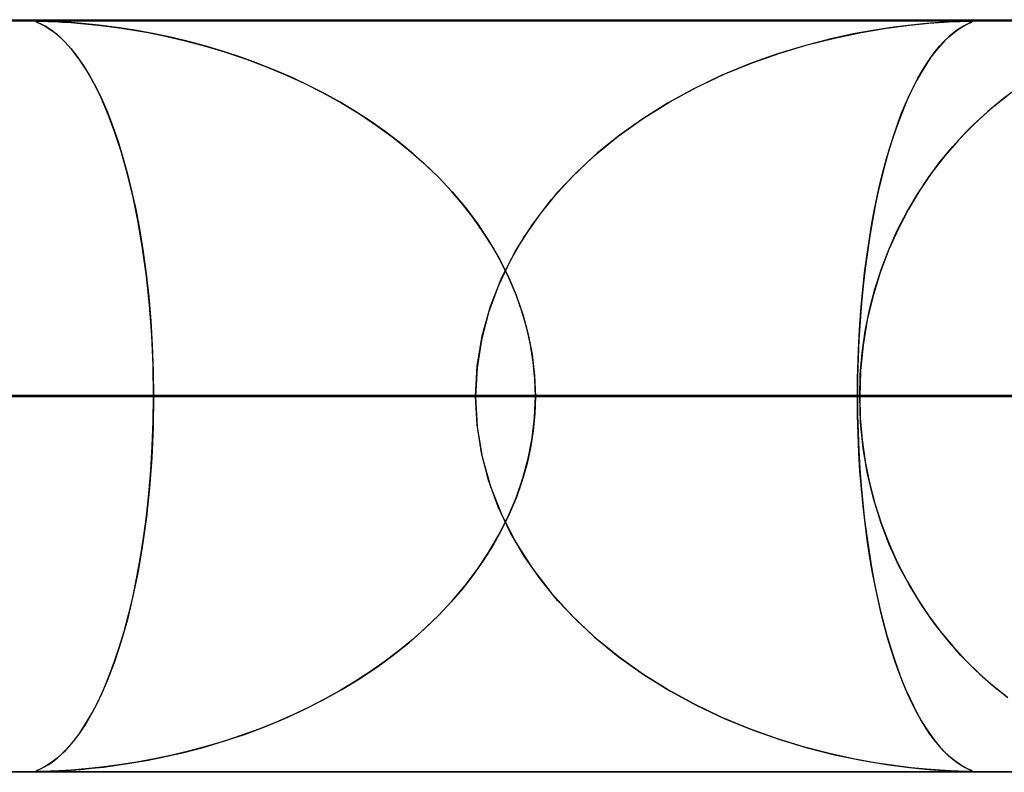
# Model space of a CAD drawing. Header units: millimetres. Extents: x -625 to 625, y -732 to 732.
# Tile 10 of 48: x -193 to -180, y 721 to 732. Entities that reach past the tile are written whole.
import ezdxf

# ---------------------------------------------------------------- set-up
doc = ezdxf.new("R2010")
doc.units = ezdxf.units.MM
doc.layers.add('HIDDEN', color=7, linetype='Continuous')
doc.layers.add('THICK', color=7, linetype='Continuous')

msp = doc.modelspace()

# ---------------------------------------------------------------- linework, layer by layer
at = {"layer": 'HIDDEN'}
for p, q in [((0, 731.49), (-501.5, 731.49)), ((0, 731.49), (-255.284, 731.49)), ((0, 731.49), (-255.284, 731.49)), ((0, 731.48), (-244.666, 731.48)), ((-193.152, 731.473), (-193.15, 731.477)), ((-193.136, 731.464), (-193.152, 731.473)), ((-193.136, 731.479), (-193.151, 731.476)), ((-193.151, 731.476), (-193.149, 731.471)), ((-193.15, 731.477), (-193.134, 731.479)), ((-193.149, 731.471), (-193.133, 731.462)), ((-193.1, 731.48), (-193.136, 731.479)), ((-193.097, 731.445), (-193.136, 731.464)), ((-193.134, 731.479), (-193.104, 731.48)), ((-193.133, 731.462), (-193.106, 731.449)), ((-193.106, 731.449), (-193.067, 731.431)), ((-193.043, 731.479), (-193.1, 731.48)), ((-193.1, 731.48), (-193.055, 731.479)), ((-193.035, 731.414), (-193.097, 731.445)), ((-193.067, 731.431), (-193.02, 731.405)), ((-193.055, 731.479), (-192.993, 731.478)), ((-192.96, 731.477), (-193.043, 731.479)), ((-192.957, 731.365), (-193.035, 731.414)), ((-193.02, 731.405), (-192.967, 731.371)), ((-192.993, 731.478), (-192.909, 731.474)), ((-192.843, 731.471), (-192.96, 731.477)), ((-192.909, 731.474), (-192.805, 731.469)), ((-192.687, 731.461), (-192.843, 731.471)), ((-192.805, 731.469), (-192.686, 731.461)), ((-192.497, 731.445), (-192.687, 731.461)), ((-192.686, 731.461), (-192.557, 731.451)), ((-192.557, 731.451), (-192.418, 731.437)), ((-192.28, 731.422), (-192.497, 731.445)), ((-192.418, 731.437), (-192.259, 731.42)), ((-192.048, 731.392), (-192.28, 731.422)), ((-192.259, 731.42), (-192.078, 731.396)), ((-192.078, 731.396), (-191.879, 731.366)), ((-191.813, 731.355), (-192.048, 731.392)), ((-182.177, 731.33), (-181.838, 731.387)), ((-181.741, 731.401), (-181.996, 731.362)), ((-181.838, 731.387), (-181.535, 731.426)), ((-181.513, 731.429), (-181.741, 731.401)), ((-181.535, 731.426), (-181.278, 731.452)), ((-181.308, 731.449), (-181.513, 731.429)), ((-181.131, 731.463), (-181.308, 731.449)), ((-181.278, 731.452), (-181.081, 731.467)), ((-180.988, 731.472), (-181.131, 731.463)), ((-181.081, 731.467), (-180.949, 731.474)), ((-180.881, 731.477), (-180.988, 731.472)), ((-180.949, 731.474), (-180.861, 731.478)), ((-180.857, 731.389), (-180.902, 731.359)), ((-180.901, 731.36), (-180.845, 731.397)), ((-180.805, 731.479), (-180.881, 731.477)), ((-180.861, 731.478), (-180.798, 731.479)), ((-180.817, 731.413), (-180.857, 731.389)), ((-180.845, 731.397), (-180.793, 731.426)), ((-180.783, 731.432), (-180.817, 731.413)), ((-180.753, 731.48), (-180.805, 731.479)), ((-180.798, 731.479), (-180.752, 731.48)), ((-180.793, 731.426), (-180.75, 731.448)), ((-180.754, 731.446), (-180.783, 731.432)), ((-180.731, 731.457), (-180.754, 731.446)), ((-180.718, 731.479), (-180.753, 731.48)), ((-180.752, 731.48), (-180.75, 731.48)), ((-180.75, 731.48), (-180.747, 731.48)), ((-180.75, 731.448), (-180.719, 731.463)), ((-180.747, 731.48), (-180.745, 731.48)), ((-180.745, 731.48), (-180.743, 731.48)), ((-180.743, 731.48), (-180.741, 731.48)), ((-180.741, 731.48), (-180.739, 731.48)), ((-180.731, 731.48), (-180.71, 731.479)), ((-180.713, 731.465), (-180.731, 731.457)), ((-180.719, 731.463), (-180.702, 731.472)), ((-180.702, 731.477), (-180.718, 731.479)), ((-180.702, 731.472), (-180.713, 731.465)), ((-180.71, 731.479), (-180.701, 731.476)), ((-180.702, 731.472), (-180.702, 731.477)), ((-180.701, 731.476), (-180.702, 731.472)), ((-192.967, 731.371), (-192.906, 731.328)), ((-192.868, 731.297), (-192.957, 731.365)), ((-192.906, 731.328), (-192.839, 731.272)), ((-192.775, 731.21), (-192.868, 731.297)), ((-192.839, 731.272), (-192.767, 731.203)), ((-191.879, 731.366), (-191.663, 731.328)), ((-191.577, 731.312), (-191.813, 731.355)), ((-191.663, 731.328), (-191.432, 731.282)), ((-191.343, 731.262), (-191.577, 731.312)), ((-191.432, 731.282), (-191.186, 731.225)), ((-191.109, 731.206), (-191.343, 731.262)), ((-182.893, 731.165), (-182.531, 731.256)), ((-182.282, 731.31), (-182.596, 731.241)), ((-182.531, 731.256), (-182.177, 731.33)), ((-181.996, 731.362), (-182.282, 731.31)), ((-181.075, 731.21), (-181.016, 731.267)), ((-181.005, 731.277), (-181.062, 731.223)), ((-181.016, 731.267), (-180.958, 731.317)), ((-180.951, 731.322), (-181.005, 731.277)), ((-180.958, 731.317), (-180.901, 731.36)), ((-180.902, 731.359), (-180.951, 731.322)), ((-192.679, 731.104), (-192.775, 731.21)), ((-192.767, 731.203), (-192.691, 731.118)), ((-192.691, 731.118), (-192.61, 731.017)), ((-191.186, 731.225), (-190.929, 731.158)), ((-190.876, 731.143), (-191.109, 731.206)), ((-190.929, 731.158), (-190.66, 731.078)), ((-190.646, 731.074), (-190.876, 731.143)), ((-182.932, 731.154), (-183.289, 731.045)), ((-183.259, 731.055), (-182.893, 731.165)), ((-182.596, 731.241), (-182.932, 731.154)), ((-181.192, 731.076), (-181.133, 731.146)), ((-181.122, 731.159), (-181.184, 731.085)), ((-181.133, 731.146), (-181.075, 731.21)), ((-181.062, 731.223), (-181.122, 731.159)), ((-192.581, 730.977), (-192.679, 731.104)), ((-192.61, 731.017), (-192.527, 730.897)), ((-190.66, 731.078), (-190.383, 730.986)), ((-190.417, 730.998), (-190.646, 731.074)), ((-190.191, 730.915), (-190.417, 730.998)), ((-190.383, 730.986), (-190.11, 730.884)), ((-183.289, 731.045), (-183.66, 730.913)), ((-183.628, 730.925), (-183.259, 731.055)), ((-181.248, 731), (-181.313, 730.906)), ((-181.307, 730.913), (-181.25, 730.998)), ((-181.25, 730.998), (-181.192, 731.076)), ((-181.184, 731.085), (-181.248, 731)), ((-192.483, 730.828), (-192.581, 730.977)), ((-192.527, 730.897), (-192.442, 730.759)), ((-189.967, 730.826), (-190.191, 730.915)), ((-190.11, 730.884), (-189.844, 730.773)), ((-183.66, 730.913), (-184.038, 730.756)), ((-183.997, 730.774), (-183.628, 730.925)), ((-181.313, 730.906), (-181.375, 730.804)), ((-181.365, 730.822), (-181.307, 730.913)), ((-192.385, 730.656), (-192.483, 730.828)), ((-192.442, 730.759), (-192.36, 730.608)), ((-189.747, 730.73), (-189.967, 730.826)), ((-189.844, 730.773), (-189.585, 730.654)), ((-189.53, 730.627), (-189.747, 730.73)), ((-184.038, 730.756), (-184.403, 730.581)), ((-184.363, 730.601), (-183.997, 730.774)), ((-181.477, 730.617), (-181.421, 730.723)), ((-181.375, 730.804), (-181.436, 730.695)), ((-181.421, 730.723), (-181.365, 730.822)), ((-192.289, 730.46), (-192.385, 730.656)), ((-192.36, 730.608), (-192.281, 730.444)), ((-189.585, 730.654), (-189.333, 730.526)), ((-189.317, 730.518), (-189.53, 730.627)), ((-184.723, 730.406), (-184.363, 730.601)), ((-181.531, 730.504), (-181.477, 730.617)), ((-181.436, 730.695), (-181.496, 730.578)), ((-180.065, 730.612), (-180.282, 730.453)), ((-189.333, 730.526), (-189.088, 730.39)), ((-189.108, 730.402), (-189.317, 730.518)), ((-184.403, 730.581), (-184.752, 730.39)), ((-181.585, 730.383), (-181.531, 730.504)), ((-181.496, 730.578), (-181.554, 730.455)), ((-180.416, 730.344), (-180.224, 730.497)), ((-192.194, 730.241), (-192.289, 730.46)), ((-192.281, 730.444), (-192.205, 730.268)), ((-188.904, 730.279), (-189.108, 730.402)), ((-189.088, 730.39), (-188.852, 730.246)), ((-184.752, 730.39), (-185.083, 730.183)), ((-185.073, 730.189), (-184.723, 730.406)), ((-181.638, 730.255), (-181.585, 730.383)), ((-181.554, 730.455), (-181.61, 730.324)), ((-180.604, 730.179), (-180.416, 730.344)), ((-180.282, 730.453), (-180.491, 730.28)), ((-192.205, 730.268), (-192.133, 730.08)), ((-192.104, 729.999), (-192.194, 730.241)), ((-188.704, 730.149), (-188.904, 730.279)), ((-188.852, 730.246), (-188.624, 730.094)), ((-181.689, 730.12), (-181.638, 730.255)), ((-181.61, 730.324), (-181.664, 730.187)), ((-180.491, 730.28), (-180.691, 730.096)), ((-192.133, 730.08), (-192.063, 729.88)), ((-188.51, 730.013), (-188.704, 730.149)), ((-188.624, 730.094), (-188.405, 729.934)), ((-185.409, 729.95), (-185.073, 730.189)), ((-185.083, 730.183), (-185.395, 729.96)), ((-181.739, 729.977), (-181.689, 730.12)), ((-181.664, 730.187), (-181.716, 730.042)), ((-180.691, 730.096), (-180.882, 729.899)), ((-180.785, 730.002), (-180.604, 730.179)), ((-192.018, 729.734), (-192.104, 729.999)), ((-188.321, 729.869), (-188.51, 730.013)), ((-185.727, 729.689), (-185.409, 729.95)), ((-185.395, 729.96), (-185.688, 729.723)), ((-181.787, 729.827), (-181.739, 729.977)), ((-181.716, 730.042), (-181.767, 729.891)), ((-180.958, 729.814), (-180.785, 730.002)), ((-192.063, 729.88), (-191.998, 729.668)), ((-188.405, 729.934), (-188.195, 729.766)), ((-188.139, 729.718), (-188.321, 729.869)), ((-181.834, 729.669), (-181.787, 729.827)), ((-181.767, 729.891), (-181.815, 729.734)), ((-181.124, 729.614), (-180.958, 729.814)), ((-180.882, 729.899), (-181.062, 729.691)), ((-191.937, 729.447), (-192.018, 729.734)), ((-188.195, 729.766), (-187.994, 729.59)), ((-187.962, 729.56), (-188.139, 729.718)), ((-186.026, 729.406), (-185.727, 729.689)), ((-185.688, 729.723), (-185.961, 729.471)), ((-181.815, 729.734), (-181.861, 729.569)), ((-181.062, 729.691), (-181.234, 729.469)), ((-191.998, 729.668), (-191.936, 729.445)), ((-187.994, 729.59), (-187.802, 729.405)), ((-187.793, 729.395), (-187.962, 729.56)), ((-181.861, 729.569), (-181.906, 729.396)), ((-181.879, 729.503), (-181.834, 729.669)), ((-181.281, 729.403), (-181.124, 729.614)), ((-191.863, 729.138), (-191.937, 729.447)), ((-191.936, 729.445), (-191.878, 729.208)), ((-185.961, 729.471), (-186.215, 729.204)), ((-181.922, 729.329), (-181.879, 729.503)), ((-181.234, 729.469), (-181.396, 729.232)), ((-187.802, 729.405), (-187.619, 729.21)), ((-187.632, 729.223), (-187.793, 729.395)), ((-186.301, 729.102), (-186.026, 729.406)), ((-181.963, 729.148), (-181.922, 729.329)), ((-181.906, 729.396), (-181.948, 729.216)), ((-181.429, 729.181), (-181.281, 729.403)), ((-191.878, 729.208), (-191.824, 728.957)), ((-187.478, 729.044), (-187.632, 729.223)), ((-187.619, 729.21), (-187.446, 729.005)), ((-186.215, 729.204), (-186.448, 728.919)), ((-181.948, 729.216), (-181.988, 729.027)), ((-181.566, 728.948), (-181.429, 729.181)), ((-181.396, 729.232), (-181.547, 728.981)), ((-191.795, 728.808), (-191.863, 729.138)), ((-187.334, 728.859), (-187.478, 729.044)), ((-186.551, 728.778), (-186.301, 729.102)), ((-181.988, 729.027), (-182.026, 728.829)), ((-182.002, 728.959), (-181.963, 729.148)), ((-191.824, 728.957), (-191.774, 728.692)), ((-187.446, 729.005), (-187.283, 728.79)), ((-186.448, 728.919), (-186.66, 728.615)), ((-182.038, 728.762), (-182.002, 728.959)), ((-181.692, 728.704), (-181.566, 728.948)), ((-181.547, 728.981), (-181.686, 728.715)), ((-191.736, 728.457), (-191.795, 728.808)), ((-187.199, 728.667), (-187.334, 728.859)), ((-187.283, 728.79), (-187.133, 728.565)), ((-186.771, 728.432), (-186.551, 728.778)), ((-182.072, 728.559), (-182.038, 728.762)), ((-182.026, 728.829), (-182.062, 728.624)), ((-191.774, 728.692), (-191.729, 728.412)), ((-187.074, 728.469), (-187.199, 728.667)), ((-181.686, 728.715), (-181.812, 728.434)), ((-181.805, 728.451), (-181.692, 728.704)), ((-187.133, 728.565), (-186.996, 728.332)), ((-186.66, 728.615), (-186.847, 728.294)), ((-182.103, 728.349), (-182.072, 728.559)), ((-182.062, 728.624), (-182.094, 728.41)), ((-191.686, 728.087), (-191.736, 728.457)), ((-191.729, 728.412), (-191.689, 728.119)), ((-186.961, 728.265), (-187.074, 728.469)), ((-186.958, 728.069), (-186.771, 728.432)), ((-182.094, 728.41), (-182.124, 728.189)), ((-181.812, 728.434), (-181.924, 728.138)), ((-181.906, 728.188), (-181.805, 728.451)), ((-186.847, 728.294), (-187.006, 727.957)), ((-186.996, 728.332), (-186.873, 728.089)), ((-186.858, 728.056), (-186.961, 728.265)), ((-182.131, 728.133), (-182.103, 728.349)), ((-191.689, 728.119), (-191.656, 727.812)), ((-182.155, 727.91), (-182.131, 728.133)), ((-182.124, 728.189), (-182.15, 727.962)), ((-181.924, 728.138), (-182.018, 727.829)), ((-181.994, 727.917), (-181.906, 728.188)), ((-191.645, 727.701), (-191.686, 728.087)), ((-187.108, 727.688), (-186.958, 728.069)), ((-186.873, 728.089), (-186.766, 727.838)), ((-186.768, 727.842), (-186.858, 728.056)), ((-187.006, 727.957), (-187.135, 727.605)), ((-186.69, 727.622), (-186.768, 727.842)), ((-182.177, 727.681), (-182.155, 727.91)), ((-182.15, 727.962), (-182.173, 727.728)), ((-182.066, 727.639), (-181.994, 727.917)), ((-191.656, 727.812), (-191.628, 727.494)), ((-186.766, 727.838), (-186.677, 727.58)), ((-182.173, 727.728), (-182.191, 727.489)), ((-182.018, 727.829), (-182.095, 727.507)), ((-191.616, 727.304), (-191.645, 727.701)), ((-187.135, 727.605), (-187.229, 727.241)), ((-187.218, 727.296), (-187.108, 727.688)), ((-186.626, 727.399), (-186.69, 727.622)), ((-186.677, 727.58), (-186.606, 727.315)), ((-182.194, 727.448), (-182.177, 727.681)), ((-182.123, 727.356), (-182.066, 727.639)), ((-191.628, 727.494), (-191.608, 727.165)), ((-182.208, 727.211), (-182.194, 727.448)), ((-182.191, 727.489), (-182.206, 727.245)), ((-182.095, 727.507), (-182.151, 727.173)), ((-186.576, 727.174), (-186.626, 727.399)), ((-182.164, 727.07), (-182.123, 727.356)), ((-191.598, 726.9), (-191.616, 727.304)), ((-187.229, 727.241), (-187.287, 726.868)), ((-187.284, 726.896), (-187.218, 727.296)), ((-186.606, 727.315), (-186.554, 727.045)), ((-182.218, 726.972), (-182.208, 727.211)), ((-182.206, 727.245), (-182.217, 726.996)), ((-191.608, 727.165), (-191.596, 726.829)), ((-186.54, 726.947), (-186.576, 727.174)), ((-182.188, 726.781), (-182.164, 727.07)), ((-182.151, 727.173), (-182.185, 726.833)), ((-186.554, 727.045), (-186.522, 726.768)), ((-186.519, 726.719), (-186.54, 726.947)), ((-182.217, 726.996), (-182.224, 726.744)), ((-182.224, 726.732), (-182.218, 726.972)), ((-191.592, 726.49), (-191.598, 726.9)), ((-191.596, 726.829), (-191.592, 726.49)), ((-187.307, 726.49), (-187.284, 726.896)), ((-187.287, 726.868), (-187.307, 726.49)), ((-182.185, 726.833), (-182.196, 726.49)), ((-186.522, 726.768), (-186.511, 726.49)), ((-186.511, 726.49), (-186.519, 726.719)), ((-182.224, 726.744), (-182.226, 726.49)), ((-182.226, 726.49), (-182.224, 726.732)), ((-182.196, 726.49), (-182.188, 726.781)), ((-187.307, 726.49), (-359.505, 726.49)), ((-359.505, 726.49), (-187.307, 726.49)), ((-349.524, 726.49), (-182.226, 726.49)), ((-182.226, 726.49), (-349.524, 726.49)), ((-174.414, 726.49), (-334.178, 726.49)), ((-334.178, 726.49), (-174.414, 726.49)), ((-324.196, 726.49), (-169.333, 726.49)), ((-169.333, 726.49), (-324.196, 726.49)), ((-161.521, 726.49), (-308.85, 726.49)), ((-308.85, 726.49), (-161.521, 726.49)), ((-298.868, 726.49), (-156.44, 726.49)), ((-156.44, 726.49), (-298.868, 726.49)), ((-148.628, 726.49), (-283.521, 726.49)), ((-283.521, 726.49), (-148.628, 726.49)), ((-273.539, 726.49), (-143.547, 726.49)), ((-143.547, 726.49), (-273.539, 726.49)), ((-135.734, 726.49), (-258.192, 726.49)), ((-258.192, 726.49), (-135.734, 726.49)), ((-248.21, 726.49), (-130.653, 726.49)), ((-130.653, 726.49), (-248.21, 726.49)), ((0, 726.49), (-243.161, 726.49)), ((-243.161, 726.49), (0, 726.49)), ((-238.081, 726.49), (0, 726.49)), ((0, 726.49), (-238.081, 726.49)), ((-122.84, 726.49), (-232.861, 726.49)), ((-232.861, 726.49), (-122.84, 726.49)), ((0, 726.49), (-230.269, 726.49)), ((-230.269, 726.49), (0, 726.49)), ((-225.189, 726.49), (0, 726.49)), ((0, 726.49), (-225.189, 726.49)), ((-222.879, 726.49), (-117.758, 726.49)), ((-117.758, 726.49), (-222.879, 726.49)), ((0, 726.49), (-217.377, 726.49)), ((-217.377, 726.49), (0, 726.49)), ((-212.296, 726.49), (0, 726.49)), ((0, 726.49), (-212.296, 726.49)), ((-109.945, 726.49), (-207.53, 726.49)), ((-207.53, 726.49), (-109.945, 726.49)), ((0, 726.49), (-204.484, 726.49)), ((-204.484, 726.49), (0, 726.49)), ((-199.404, 726.49), (0, 726.49)), ((0, 726.49), (-199.404, 726.49)), ((-199.404, 726.49), (-191.592, 726.49)), ((-191.592, 726.49), (-199.404, 726.49)), ((-197.547, 726.49), (-104.863, 726.49)), ((-104.863, 726.49), (-197.547, 726.49)), ((-182.196, 726.49), (-197.547, 726.49)), ((-197.547, 726.49), (-182.196, 726.49)), ((-187.307, 726.49), (-195.119, 726.49)), ((-195.119, 726.49), (-187.307, 726.49)), ((-191.592, 726.49), (-191.598, 726.079)), ((-191.596, 726.158), (-191.592, 726.49)), ((0, 726.49), (-191.592, 726.49)), ((-191.592, 726.49), (0, 726.49)), ((-187.287, 726.112), (-187.307, 726.49)), ((-187.307, 726.49), (-187.284, 726.084)), ((-186.522, 726.211), (-186.511, 726.49)), ((-186.511, 726.49), (-186.519, 726.261)), ((-186.511, 726.49), (0, 726.49)), ((0, 726.49), (-186.511, 726.49)), ((-186.511, 726.49), (-178.699, 726.49)), ((-178.699, 726.49), (-186.511, 726.49)), ((-182.226, 726.49), (-182.224, 726.248)), ((-182.224, 726.239), (-182.226, 726.49)), ((-174.414, 726.49), (-182.226, 726.49)), ((-182.226, 726.49), (-174.414, 726.49)), ((-182.196, 726.49), (-182.188, 726.199)), ((-97.049, 726.49), (-182.196, 726.49)), ((-182.196, 726.49), (-97.049, 726.49)), ((-182.185, 726.142), (-182.196, 726.49)), ((-191.608, 725.829), (-191.596, 726.158)), ((-186.554, 725.935), (-186.522, 726.211)), ((-186.519, 726.261), (-186.54, 726.033)), ((-182.224, 726.248), (-182.218, 726.008)), ((-182.217, 725.989), (-182.224, 726.239)), ((-182.188, 726.199), (-182.164, 725.91)), ((-182.149, 725.797), (-182.185, 726.142)), ((-191.598, 726.079), (-191.616, 725.673)), ((-187.229, 725.739), (-187.287, 726.112)), ((-187.284, 726.084), (-187.218, 725.684)), ((-186.54, 726.033), (-186.576, 725.806)), ((-182.218, 726.008), (-182.208, 725.769)), ((-186.606, 725.665), (-186.554, 725.935)), ((-182.207, 725.742), (-182.217, 725.989)), ((-182.164, 725.91), (-182.123, 725.624)), ((-191.627, 725.506), (-191.608, 725.829)), ((-186.576, 725.806), (-186.626, 725.581)), ((-182.208, 725.769), (-182.194, 725.532)), ((-182.092, 725.459), (-182.149, 725.797)), ((-191.616, 725.673), (-191.646, 725.274)), ((-187.135, 725.375), (-187.229, 725.739)), ((-187.218, 725.684), (-187.108, 725.292)), ((-186.677, 725.4), (-186.606, 725.665)), ((-182.192, 725.499), (-182.207, 725.742)), ((-182.123, 725.624), (-182.066, 725.341)), ((-191.653, 725.194), (-191.627, 725.506)), ((-186.626, 725.581), (-186.69, 725.358)), ((-182.194, 725.532), (-182.177, 725.299)), ((-182.173, 725.262), (-182.192, 725.499)), ((-187.006, 725.023), (-187.135, 725.375)), ((-186.69, 725.358), (-186.768, 725.138)), ((-186.766, 725.142), (-186.677, 725.4)), ((-182.013, 725.132), (-182.092, 725.459)), ((-191.646, 725.274), (-191.686, 724.887)), ((-187.108, 725.292), (-186.958, 724.911)), ((-182.177, 725.299), (-182.155, 725.07)), ((-182.151, 725.03), (-182.173, 725.262)), ((-182.066, 725.341), (-181.994, 725.063)), ((-191.686, 724.892), (-191.653, 725.194)), ((-186.873, 724.891), (-186.766, 725.142)), ((-186.768, 725.138), (-186.858, 724.924)), ((-181.916, 724.819), (-182.013, 725.132)), ((-186.847, 724.686), (-187.006, 725.023)), ((-182.155, 725.07), (-182.131, 724.847)), ((-182.125, 724.804), (-182.151, 725.03)), ((-181.994, 725.063), (-181.906, 724.792)), ((-191.686, 724.887), (-191.737, 724.516)), ((-191.724, 724.604), (-191.686, 724.892)), ((-186.996, 724.648), (-186.873, 724.891)), ((-186.858, 724.924), (-186.961, 724.715)), ((-186.958, 724.911), (-186.771, 724.548)), ((-182.131, 724.847), (-182.103, 724.631)), ((-186.961, 724.715), (-187.074, 724.511)), ((-182.096, 724.584), (-182.125, 724.804)), ((-181.802, 724.521), (-181.916, 724.819)), ((-181.906, 724.792), (-181.805, 724.53)), ((-191.767, 724.328), (-191.724, 724.604)), ((-187.133, 724.415), (-186.996, 724.648)), ((-186.66, 724.365), (-186.847, 724.686)), ((-182.103, 724.631), (-182.072, 724.421)), ((-182.064, 724.372), (-182.096, 724.584)), ((-191.737, 724.516), (-191.797, 724.164)), ((-187.074, 724.511), (-187.199, 724.313)), ((-186.771, 724.548), (-186.551, 724.202)), ((-181.805, 724.53), (-181.692, 724.276)), ((-181.673, 724.237), (-181.802, 724.521)), ((-191.816, 724.065), (-191.767, 724.328)), ((-187.199, 724.313), (-187.334, 724.121)), ((-187.283, 724.19), (-187.133, 724.415)), ((-186.448, 724.061), (-186.66, 724.365)), ((-182.072, 724.421), (-182.038, 724.218)), ((-182.029, 724.167), (-182.064, 724.372)), ((-187.446, 723.975), (-187.283, 724.19)), ((-186.551, 724.202), (-186.301, 723.878)), ((-182.038, 724.218), (-182.002, 724.021)), ((-181.692, 724.276), (-181.566, 724.032)), ((-181.53, 723.969), (-181.673, 724.237)), ((-191.868, 723.817), (-191.816, 724.065)), ((-191.797, 724.164), (-191.865, 723.833)), ((-187.334, 724.121), (-187.478, 723.936)), ((-186.215, 723.776), (-186.448, 724.061)), ((-181.992, 723.971), (-182.029, 724.167)), ((-187.478, 723.936), (-187.632, 723.757)), ((-187.619, 723.77), (-187.446, 723.975)), ((-182.002, 724.021), (-181.963, 723.832)), ((-181.952, 723.783), (-181.992, 723.971)), ((-181.566, 724.032), (-181.429, 723.799)), ((-181.375, 723.716), (-181.53, 723.969)), ((-191.865, 723.833), (-191.939, 723.524)), ((-191.924, 723.583), (-191.868, 723.817)), ((-186.301, 723.878), (-186.026, 723.574)), ((-181.963, 723.832), (-181.922, 723.651)), ((-181.91, 723.602), (-181.952, 723.783)), ((-181.429, 723.799), (-181.281, 723.577)), ((-187.802, 723.575), (-187.619, 723.77)), ((-187.632, 723.757), (-187.793, 723.585)), ((-185.961, 723.509), (-186.215, 723.776)), ((-181.922, 723.651), (-181.879, 723.477)), ((-181.21, 723.478), (-181.375, 723.716)), ((-191.939, 723.524), (-192.021, 723.236)), ((-191.984, 723.362), (-191.924, 723.583)), ((-187.994, 723.39), (-187.802, 723.575)), ((-187.793, 723.585), (-187.962, 723.42)), ((-186.026, 723.574), (-185.727, 723.291)), ((-181.867, 723.43), (-181.91, 723.602)), ((-181.281, 723.577), (-181.124, 723.366)), ((-188.195, 723.214), (-187.994, 723.39)), ((-187.962, 723.42), (-188.139, 723.262)), ((-185.688, 723.257), (-185.961, 723.509)), ((-181.879, 723.477), (-181.834, 723.311)), ((-181.821, 723.266), (-181.867, 723.43)), ((-181.034, 723.255), (-181.21, 723.478)), ((-192.047, 723.152), (-191.984, 723.362)), ((-188.139, 723.262), (-188.321, 723.111)), ((-185.727, 723.291), (-185.409, 723.03)), ((-185.395, 723.02), (-185.688, 723.257)), ((-181.834, 723.311), (-181.787, 723.153)), ((-181.773, 723.109), (-181.821, 723.266)), ((-181.124, 723.366), (-180.958, 723.166)), ((-192.114, 722.953), (-192.047, 723.152)), ((-192.021, 723.236), (-192.107, 722.971)), ((-188.405, 723.046), (-188.195, 723.214)), ((-181.787, 723.153), (-181.739, 723.003)), ((-180.849, 723.045), (-181.034, 723.255)), ((-180.958, 723.166), (-180.785, 722.978)), ((-188.624, 722.886), (-188.405, 723.046)), ((-188.321, 723.111), (-188.51, 722.967)), ((-185.409, 723.03), (-185.073, 722.791)), ((-185.083, 722.797), (-185.395, 723.02)), ((-181.724, 722.958), (-181.773, 723.109)), ((-181.739, 723.003), (-181.689, 722.86)), ((-180.654, 722.848), (-180.849, 723.045)), ((-192.107, 722.971), (-192.198, 722.729)), ((-192.184, 722.765), (-192.114, 722.953)), ((-188.852, 722.734), (-188.624, 722.886)), ((-188.51, 722.967), (-188.704, 722.831)), ((-181.672, 722.814), (-181.724, 722.958)), ((-180.785, 722.978), (-180.604, 722.801)), ((-192.257, 722.589), (-192.184, 722.765)), ((-189.088, 722.59), (-188.852, 722.734)), ((-188.704, 722.831), (-188.904, 722.701)), ((-184.752, 722.59), (-185.083, 722.797)), ((-185.073, 722.791), (-184.723, 722.574)), ((-181.689, 722.86), (-181.638, 722.725)), ((-181.618, 722.677), (-181.672, 722.814)), ((-180.449, 722.663), (-180.654, 722.848)), ((-180.604, 722.801), (-180.416, 722.636)), ((-192.198, 722.729), (-192.293, 722.51)), ((-188.904, 722.701), (-189.108, 722.578)), ((-181.638, 722.725), (-181.585, 722.597)), ((-181.563, 722.546), (-181.618, 722.677)), ((-180.235, 722.491), (-180.449, 722.663)), ((-180.416, 722.636), (-180.224, 722.483)), ((-192.293, 722.51), (-192.39, 722.315)), ((-192.334, 722.425), (-192.257, 722.589)), ((-189.333, 722.454), (-189.088, 722.59)), ((-189.108, 722.578), (-189.317, 722.462)), ((-184.403, 722.399), (-184.752, 722.59)), ((-184.723, 722.574), (-184.363, 722.379)), ((-181.585, 722.597), (-181.531, 722.476)), ((-181.506, 722.422), (-181.563, 722.546)), ((-181.531, 722.476), (-181.477, 722.363)), ((-192.413, 722.273), (-192.334, 722.425)), ((-189.53, 722.353), (-189.747, 722.25)), ((-189.585, 722.326), (-189.333, 722.454)), ((-189.317, 722.462), (-189.53, 722.353)), ((-184.038, 722.224), (-184.403, 722.399)), ((-184.363, 722.379), (-183.997, 722.206)), ((-181.447, 722.306), (-181.506, 722.422)), ((-181.477, 722.363), (-181.421, 722.257)), ((-192.495, 722.133), (-192.413, 722.273)), ((-192.39, 722.315), (-192.489, 722.143)), ((-189.747, 722.25), (-189.967, 722.154)), ((-189.844, 722.207), (-189.585, 722.326)), ((-183.66, 722.067), (-184.038, 722.224)), ((-181.387, 722.196), (-181.447, 722.306)), ((-181.421, 722.257), (-181.365, 722.159)), ((-192.489, 722.143), (-192.587, 721.995)), ((-192.578, 722.008), (-192.495, 722.133)), ((-190.383, 721.994), (-190.11, 722.096)), ((-189.967, 722.154), (-190.191, 722.065)), ((-190.11, 722.096), (-189.844, 722.207)), ((-183.997, 722.206), (-183.628, 722.055)), ((-181.325, 722.094), (-181.387, 722.196)), ((-181.365, 722.159), (-181.307, 722.067)), ((-181.262, 721.999), (-181.325, 722.094)), ((-192.587, 721.995), (-192.685, 721.869)), ((-192.658, 721.901), (-192.578, 722.008)), ((-190.66, 721.902), (-190.383, 721.994)), ((-190.417, 721.982), (-190.646, 721.906)), ((-190.191, 722.065), (-190.417, 721.982)), ((-183.289, 721.935), (-183.66, 722.067)), ((-183.628, 722.055), (-183.259, 721.925)), ((-181.307, 722.067), (-181.25, 721.982)), ((-181.198, 721.912), (-181.262, 721.999)), ((-181.25, 721.982), (-181.192, 721.904)), ((-192.685, 721.869), (-192.781, 721.763)), ((-192.735, 721.812), (-192.658, 721.901)), ((-191.186, 721.755), (-190.929, 721.822)), ((-190.876, 721.837), (-191.109, 721.774)), ((-190.929, 721.822), (-190.66, 721.902)), ((-190.646, 721.906), (-190.876, 721.837)), ((-182.932, 721.826), (-183.289, 721.935)), ((-183.259, 721.925), (-182.893, 721.815)), ((-182.596, 721.739), (-182.932, 721.826)), ((-182.893, 721.815), (-182.531, 721.724)), ((-181.135, 721.836), (-181.198, 721.912)), ((-181.192, 721.904), (-181.133, 721.834)), ((-181.075, 721.771), (-181.135, 721.836)), ((-181.133, 721.834), (-181.075, 721.77)), ((-192.781, 721.763), (-192.875, 721.678)), ((-192.875, 721.677), (-192.807, 721.738)), ((-192.807, 721.738), (-192.735, 721.812)), ((-191.663, 721.652), (-191.432, 721.698)), ((-191.343, 721.718), (-191.577, 721.668)), ((-191.432, 721.698), (-191.186, 721.755)), ((-191.109, 721.774), (-191.343, 721.718)), ((-182.282, 721.67), (-182.596, 721.739)), ((-182.531, 721.724), (-182.177, 721.65)), ((-181.018, 721.715), (-181.075, 721.771)), ((-181.075, 721.77), (-181.016, 721.713)), ((-180.964, 721.668), (-181.018, 721.715)), ((-181.016, 721.713), (-180.958, 721.663)), ((-193.041, 721.563), (-193.101, 721.533)), ((-193.085, 721.54), (-193.043, 721.562)), ((-193.043, 721.562), (-192.993, 721.591)), ((-192.963, 721.611), (-193.041, 721.563)), ((-192.993, 721.591), (-192.937, 721.629)), ((-192.875, 721.678), (-192.963, 721.611)), ((-192.937, 721.629), (-192.875, 721.677)), ((-192.28, 721.558), (-192.497, 721.535)), ((-192.418, 721.543), (-192.259, 721.56)), ((-192.048, 721.588), (-192.28, 721.558)), ((-192.259, 721.56), (-192.078, 721.584)), ((-192.078, 721.584), (-191.879, 721.614)), ((-191.813, 721.625), (-192.048, 721.588)), ((-191.879, 721.614), (-191.663, 721.652)), ((-191.577, 721.668), (-191.813, 721.625)), ((-181.996, 721.618), (-182.282, 721.67)), ((-182.177, 721.65), (-181.838, 721.593)), ((-181.741, 721.579), (-181.996, 721.618)), ((-181.838, 721.593), (-181.535, 721.554)), ((-181.513, 721.551), (-181.741, 721.579)), ((-181.535, 721.554), (-181.278, 721.528)), ((-180.914, 721.629), (-180.964, 721.668)), ((-180.958, 721.663), (-180.901, 721.62)), ((-180.868, 721.598), (-180.914, 721.629)), ((-180.901, 721.62), (-180.845, 721.583)), ((-180.827, 721.573), (-180.868, 721.598)), ((-180.845, 721.583), (-180.793, 721.554)), ((-180.792, 721.553), (-180.827, 721.573)), ((-180.793, 721.554), (-180.75, 721.532)), ((-180.762, 721.538), (-180.792, 721.553)), ((0, 721.49), (-501.5, 721.49)), ((-354.55, 721.5), (-180.753, 721.5)), ((-329.225, 721.5), (-167.861, 721.5)), ((-303.9, 721.5), (-154.97, 721.5)), ((-278.575, 721.5), (-142.078, 721.5)), ((0, 721.49), (-255.284, 721.49)), ((0, 721.49), (-255.284, 721.49)), ((-253.25, 721.5), (-129.186, 721.5)), ((-244.666, 721.5), (0, 721.5)), ((-227.925, 721.5), (-116.295, 721.5)), ((-202.6, 721.5), (-103.404, 721.5)), ((-193.138, 721.515), (-193.152, 721.507)), ((-193.152, 721.507), (-193.141, 721.514)), ((-193.152, 721.507), (-193.149, 721.503)), ((-193.148, 721.502), (-193.152, 721.507)), ((-193.149, 721.503), (-193.131, 721.501)), ((-193.126, 721.5), (-193.148, 721.502)), ((-193.141, 721.514), (-193.119, 721.524)), ((-193.101, 721.533), (-193.138, 721.515)), ((-193.131, 721.501), (-193.1, 721.5)), ((-193.119, 721.524), (-193.085, 721.54)), ((-193.104, 721.5), (-193.105, 721.5)), ((-193.103, 721.5), (-193.104, 721.5)), ((-193.102, 721.5), (-193.103, 721.5)), ((-193.101, 721.5), (-193.102, 721.5)), ((-193.1, 721.5), (-193.101, 721.5)), ((-193.101, 721.5), (-193.101, 721.5)), ((-193.1, 721.5), (-193.055, 721.501)), ((-193.043, 721.501), (-193.1, 721.5)), ((-193.055, 721.501), (-192.993, 721.502)), ((-192.96, 721.503), (-193.043, 721.501)), ((-192.993, 721.502), (-192.909, 721.506)), ((-192.843, 721.509), (-192.96, 721.503)), ((-192.909, 721.506), (-192.805, 721.511)), ((-192.687, 721.519), (-192.843, 721.509)), ((-192.805, 721.511), (-192.686, 721.519)), ((-192.497, 721.535), (-192.687, 721.519)), ((-192.686, 721.519), (-192.557, 721.529)), ((-192.557, 721.529), (-192.418, 721.543)), ((-181.308, 721.531), (-181.513, 721.551)), ((-181.131, 721.517), (-181.308, 721.531)), ((-181.278, 721.528), (-181.081, 721.513)), ((-180.988, 721.508), (-181.131, 721.517)), ((-181.081, 721.513), (-180.949, 721.506)), ((-180.881, 721.503), (-180.988, 721.508)), ((-180.949, 721.506), (-180.861, 721.502)), ((-180.805, 721.501), (-180.881, 721.503)), ((-180.861, 721.502), (-180.798, 721.501)), ((-180.753, 721.5), (-180.805, 721.501)), ((-180.798, 721.501), (-180.752, 721.5)), ((-180.738, 721.526), (-180.762, 721.538)), ((-180.718, 721.501), (-180.753, 721.5)), ((-180.752, 721.5), (-180.723, 721.5)), ((-180.75, 721.532), (-180.719, 721.517)), ((-180.718, 721.517), (-180.738, 721.526)), ((-180.723, 721.5), (-180.706, 721.502)), ((-180.719, 721.517), (-180.702, 721.508)), ((-180.705, 721.51), (-180.718, 721.517)), ((-180.702, 721.503), (-180.718, 721.501)), ((-180.706, 721.502), (-180.7, 721.505)), ((-180.7, 721.505), (-180.705, 721.51)), ((-180.702, 721.508), (-180.702, 721.503))]:
    msp.add_line(p, q, dxfattribs=at)
at = {"layer": 'THICK'}
for p, q in [((-556.5, 731.5), (0, 731.5)), ((0, 726.5), (-556.5, 726.5))]:
    msp.add_line(p, q, dxfattribs=at)

doc.saveas('drawing.dxf')
